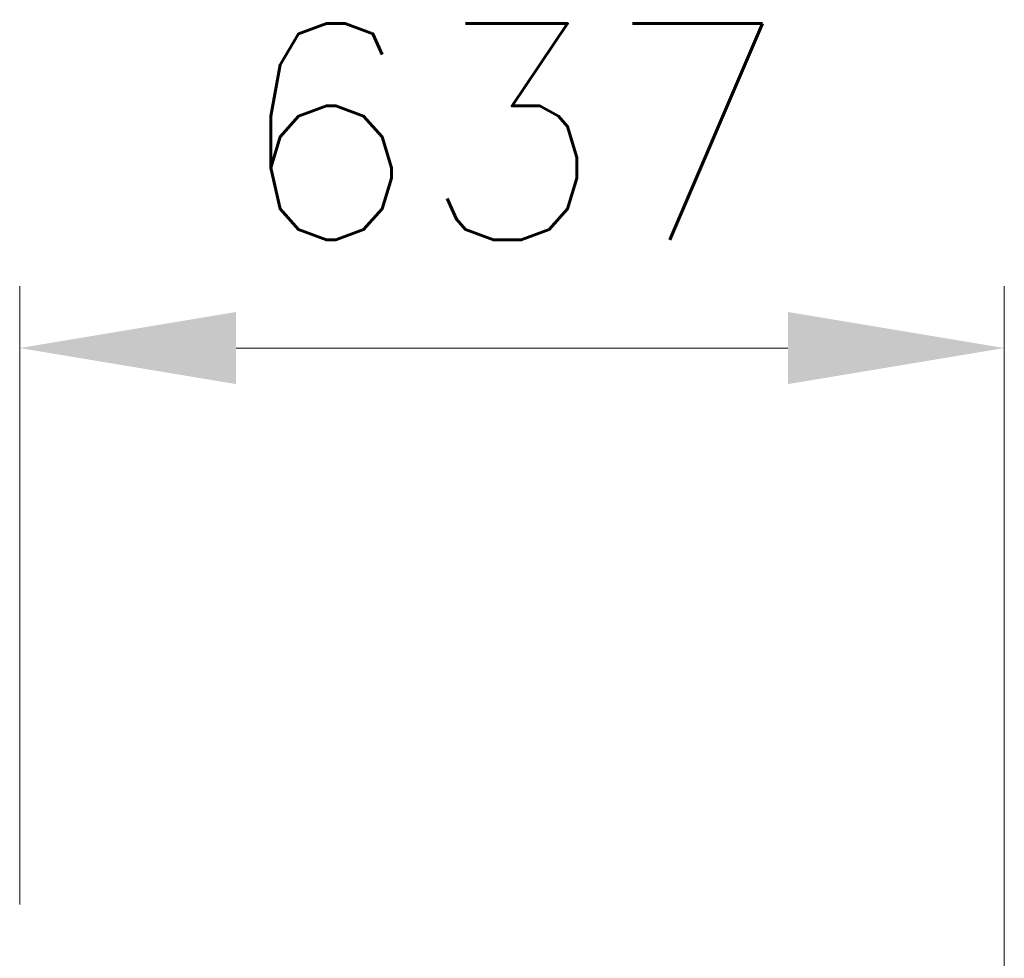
# Model space of a CAD drawing. Header units: inches. Extents: x 0 to 23760, y -13 to 16800.
# Tile 217 of 247: x 15749 to 16385, y 15067 to 15674. Entities that reach past the tile are written whole.
import ezdxf

# ---------------------------------------------------------------- set-up
doc = ezdxf.new("R2010")
doc.units = ezdxf.units.IN
doc.layers.add('254', color=7, linetype='Continuous', true_color=0xffffff)
doc.styles.add('latin_extended', font='simplex.shx')
doc.dimstyles.get("Standard").update_dxf_attribs({"dimtxt": 0.18, "dimasz": 0.18, "dimexe": 0.18, "dimexo": 0.0625, "dimgap": 0.09, "dimtad": 0, "dimtih": 1, "dimtoh": 1, "dimdec": 4, "dimzin": 0, "dimdsep": 46, "dimtxsty": 'Standard', "dimcen": 0.09, "dimadec": 0, "dimazin": 0, "dimtfac": 1, "dimtdec": 4, "dimtofl": 0, "dimtmove": 0, "dimatfit": 3, "dimfxl": 1, "dimtolj": 1, "dimtzin": 0, "dimarcsym": 0})

# ---------------------------------------------------------------- blocks, each defined once
blk = doc.blocks.new('_U4')
at = {"layer": '254', "color": 3, "linetype": 'Continuous', "lineweight": 13, "transparency": 16777216}
for p, q in [((15748.59, 15101.81), (15748.59, 15501.81)), ((16385.49, 12028.3), (16385.49, 15501.81)), ((16245.49, 15461.81), (15888.59, 15461.81))]:
    blk.add_line(p, q, dxfattribs=at)
at = {"layer": '254', "color": 3, "transparency": 16777216}
for points in [[(15888.59, 15485.14), (15888.59, 15438.47), (15748.59, 15461.81)], [(16245.49, 15438.47), (16245.49, 15485.14), (16385.49, 15461.81)]]:
    blk.add_solid(points, dxfattribs=at)
at = {"layer": 'Defpoints', "color": 0, "transparency": 16777216}
for p in [(15748.59, 15461.81), (15748.59, 15061.81), (16385.49, 11988.3)]:
    blk.add_point(p, dxfattribs=at)
at = {"layer": '254', "color": 2, "lineweight": 13, "transparency": 16777216, "insert": (15887.04, 15671.81), "char_height": 140, "attachment_point": 1, "style": 'latin_extended'}
blk.add_mtext('\\A1;637', dxfattribs=at)

msp = doc.modelspace()

# ---------------------------------------------------------------- dimensions: what is measured, and where the dimension line sits
at = {"layer": '254', "color": 2, "linetype": 'Continuous', "lineweight": 13}
dim = msp.add_linear_dim(base=(15748.593, 15461.805), p1=(16385.486, 11988.296), p2=(15748.593, 15061.805), dimstyle='Standard', override={"dimscale": 40, "dimtxt": 3.5, "dimasz": 3.5, "dimexe": 1, "dimexo": 1, "dimgap": 1.75, "dimtad": 1, "dimtih": 1, "dimtoh": 0, "dimdec": 0, "dimlfac": 1, "dimzin": 8, "dimdsep": 46, "dimlunit": 2, "dimtxsty": 'latin_extended', "dimsah": 1, "dimse1": 0, "dimse2": 0, "dimsd1": 0, "dimsd2": 0, "dimclrd": 3, "dimclre": 3, "dimclrt": 2, "dimtol": 0, "dimtm": -0.1, "dimtfac": 0.714286, "dimtdec": 3, "dimtofl": 1, "dimtmove": 0, "dimtzin": 8, "dimlwd": 13, "dimlwe": 13}, dxfattribs=at)
dim.commit()
dim.dimension.update_dxf_attribs({"geometry": '_U4', "text_midpoint": (16067.04, 15461.805), "dimtype": 160})

doc.saveas('drawing.dxf')
